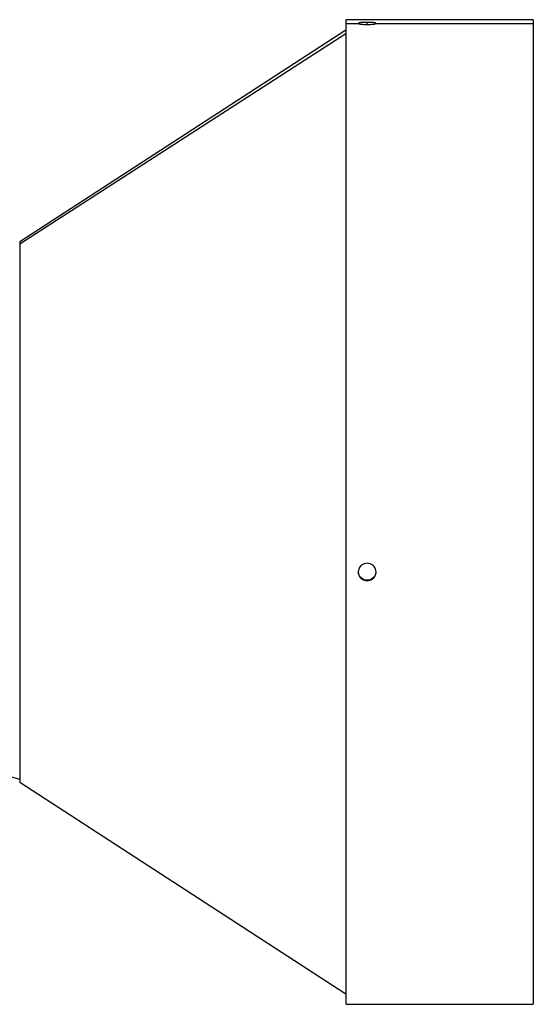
# Model space of a CAD drawing. Header units: millimetres. Extents: x -98 to 272, y -127 to 126.
# Tile 18 of 18: x 140 to 272, y -127 to 126. Entities that reach past the tile are written whole.
import ezdxf

# ---------------------------------------------------------------- set-up
doc = ezdxf.new("R2010")
doc.units = ezdxf.units.MM

msp = doc.modelspace()

# ---------------------------------------------------------------- linework, layer by layer
at = {"color": 7, "linetype": 'Continuous', "lineweight": 25}
for p, q in [((271.9, 126.5), (223.7, 126.5)), ((223.7, 126.5), (223.7, -126.5)), ((223.7, 125.56), (226.93, 125.56)), ((229.2, 125.26), (229.2, 125.81)), ((231.48, 125.56), (271.9, 125.56)), ((271.9, 126.5), (271.9, -126.5)), ((223.7, 123.85), (139.9, 69.43)), ((139.9, 68.91), (223.7, 122.93)), ((139.9, 69.43), (139.9, -69.43)), ((229.2, -17.67), (229.2, -17.53)), ((139.9, -69.43), (223.7, -123.85)), ((223.7, -126.5), (271.9, -126.5))]:
    msp.add_line(p, q, dxfattribs=at)
for points, knots in [([(229.2, 125.81), (228.94, 125.81), (228.53, 125.81), (227.99, 125.78), (227.58, 125.74), (227.26, 125.7), (226.99, 125.64), (226.95, 125.59), (226.93, 125.56)], [0, 0, 0, 0, 0.2154595, 0.3491335, 0.4998165, 0.6506506, 0.7844366, 1, 1, 1, 1]), ([(226.93, 125.56), (226.95, 125.53), (226.99, 125.47), (227.26, 125.4), (227.58, 125.35), (227.99, 125.31), (228.53, 125.27), (228.94, 125.26), (229.2, 125.26)], [0, 0, 0, 0, 0.215472, 0.349142, 0.499814, 0.650659, 0.784449, 1, 1, 1, 1]), ([(231.48, 125.56), (231.45, 125.59), (231.41, 125.64), (231.14, 125.7), (230.82, 125.74), (230.41, 125.78), (229.87, 125.81), (229.46, 125.81), (229.2, 125.81)], [0, 0, 0, 0, 0.215508, 0.349224, 0.49996, 0.650741, 0.784485, 1, 1, 1, 1]), ([(229.2, 125.26), (229.46, 125.26), (229.87, 125.27), (230.41, 125.31), (230.82, 125.35), (231.15, 125.4), (231.41, 125.47), (231.45, 125.53), (231.48, 125.56)], [0, 0, 0, 0, 0.215561, 0.349363, 0.500225, 0.65088, 0.784538, 1, 1, 1, 1]), ([(229.2, -13.16), (228.94, -13.18), (228.53, -13.22), (227.99, -13.48), (227.58, -13.8), (227.25, -14.21), (227, -14.75), (226.88, -15.42), (227, -16.08), (227.25, -16.62), (227.58, -17.03), (227.99, -17.34), (228.53, -17.61), (228.94, -17.65), (229.2, -17.67)], [0, 0, 0, 0, 0.1077666, 0.1746502, 0.2500566, 0.325376, 0.3921928, 0.4998879, 0.6076776, 0.6745474, 0.7499232, 0.8253385, 0.8922284, 1, 1, 1, 1]), ([(229.2, -17.67), (229.46, -17.65), (229.87, -17.61), (230.41, -17.35), (230.82, -17.03), (231.15, -16.62), (231.4, -16.09), (231.52, -15.42), (231.4, -14.75), (231.15, -14.21), (230.82, -13.8), (230.41, -13.48), (229.87, -13.22), (229.46, -13.18), (229.2, -13.16)], [0, 0, 0, 0, 0.107697, 0.174493, 0.249777, 0.325176, 0.392041, 0.499734, 0.607558, 0.674422, 0.749775, 0.825255, 0.892192, 1, 1, 1, 1]), ([(229.2, -17.53), (228.94, -17.5), (228.53, -17.46), (227.99, -17.2), (227.58, -16.88), (227.25, -16.48), (227.01, -15.94), (226.88, -15.52), (226.93, -15.27), (226.93, -15.27)], [0, 0, 0, 0, 0.215394, 0.348986, 0.499555, 0.650354, 0.784084, 0.999471, 1, 1, 1, 1]), ([(231.47, -15.27), (231.45, -15.53), (231.41, -15.94), (231.15, -16.47), (230.82, -16.88), (230.41, -17.2), (229.87, -17.46), (229.46, -17.5), (229.2, -17.53)], [0, 0, 0, 0, 0.215356, 0.349095, 0.499847, 0.650678, 0.784457, 1, 1, 1, 1]), ([(124.38, -63.38), (126.98, -64.3), (132.17, -66.14), (137.4, -67.88), (140, -68.75)], [0, 0, 0, 0, 0.501682, 1, 1, 1, 1])]:
    msp.add_open_spline(points, degree=3, knots=knots, dxfattribs=at)

doc.saveas('drawing.dxf')
